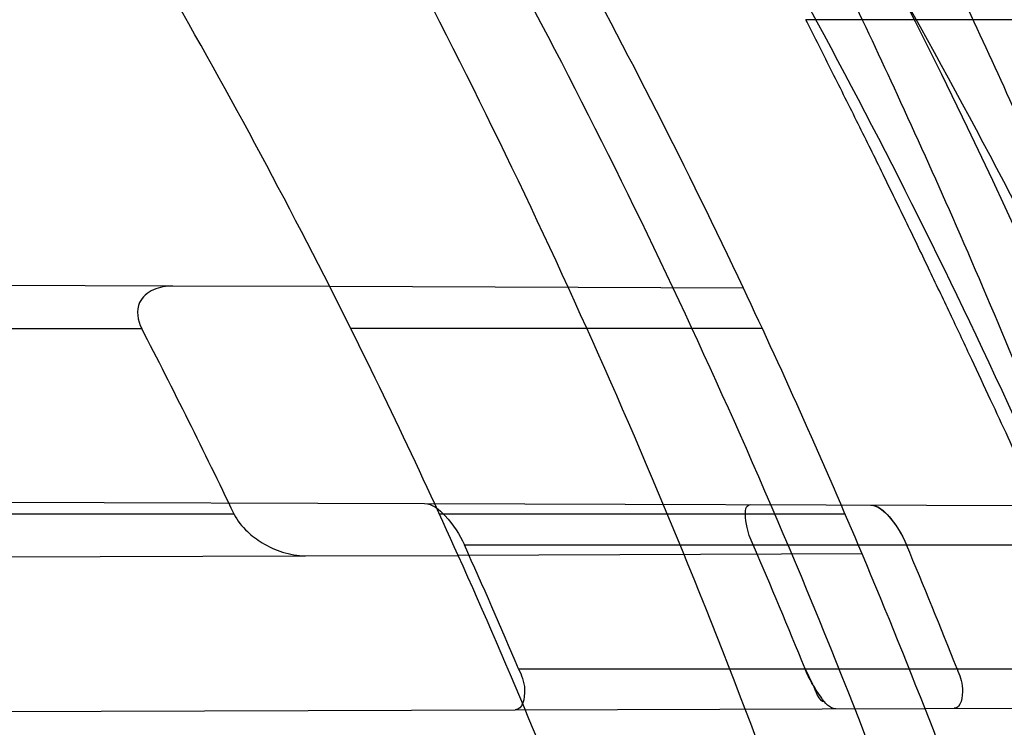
# Model space of a CAD drawing. Header units: millimetres. Extents: x 0 to 297, y 0 to 210.
# Tile 113 of 256: x 141.6696 to 141.7413, y 93.7568 to 93.8083. Entities that reach past the tile are written whole.
import ezdxf

# ---------------------------------------------------------------- set-up
doc = ezdxf.new("R2010")
doc.units = ezdxf.units.MM
doc.header["$LTSCALE"] = 16.335
doc.layers.get('0').update_dxf_attribs({"linetype": 'CONTINUOUS'})
for name, color, linetype in [('01_GLOBAL', 7, 'CONTINUOUS'), ('INTFCLR_1', 7, 'CONTINUOUS'), ('INTFCLR_144815', 7, 'CONTINUOUS')]:
    doc.layers.add(name, color=color, linetype=linetype)

msp = doc.modelspace()

# ---------------------------------------------------------------- linework, layer by layer
at = {"color": 7, "linetype": 'Continuous'}
msp.add_circle((142.5788034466, 92.2083412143), 3.42, dxfattribs=at)
at = {"color": 9, "linetype": 'Continuous'}
msp.add_arc((142.5788034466, 92.2083412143), 3.3761688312, 92.9674534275, 177.0325465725, dxfattribs=at)
at = {"layer": '01_GLOBAL', "color": 7, "linetype": 'Continuous'}
msp.add_circle((142.5788034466, 92.2083412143), 3.465, dxfattribs=at)
at = {"layer": 'INTFCLR_1', "color": 9, "linetype": 'Continuous'}
for p, q in [((141.6807863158, 93.7889213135), (141.6212355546, 93.7891291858)), ((141.722314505, 93.78877635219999), (141.6922007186, 93.78888146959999)), ((141.6071914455, 93.7858428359), (141.6785109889, 93.7858428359)), ((141.7236898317, 93.7858428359), (141.6937277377, 93.7858428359)), ((141.6990972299, 93.7731073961), (141.7813169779, 93.77282039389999)), ((141.6852364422, 93.7723428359), (141.6154911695, 93.7723428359)), ((141.7297225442, 93.7723428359), (141.7001843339, 93.7723428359)), ((141.7020047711, 93.7700928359), (141.7823235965, 93.7700928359)), ((141.6327147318, 93.76909655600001), (141.6904307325, 93.7692980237)), ((141.7309575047, 93.7694394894), (141.701550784, 93.7693368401)), ((141.7059497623, 93.7610928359), (141.7856562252, 93.7610928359)), ((141.7057109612, 93.7581013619), (141.786662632, 93.7583839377))]:
    msp.add_line(p, q, dxfattribs=at)
at = {"layer": 'INTFCLR_1', "color": 6, "linetype": 'Continuous'}
for p, q in [((141.6922007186, 93.78888146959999), (141.6807863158, 93.7889213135)), ((141.6237395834, 93.773370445), (141.6990972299, 93.7731073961)), ((141.6904307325, 93.7692980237), (141.701550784, 93.7693368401)), ((141.6320219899, 93.75784413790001), (141.7057109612, 93.7581013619))]:
    msp.add_line(p, q, dxfattribs=at)
at = {"layer": 'INTFCLR_1', "color": 7, "linetype": 'Continuous'}
msp.add_line((141.7268046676, 93.7610928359), (141.7273450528, 93.75996810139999), dxfattribs=at)
msp.add_lwpolyline([(141.7315930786, 93.77299396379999), (141.7316542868, 93.7729910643), (141.7317176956, 93.77298274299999), (141.7317833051, 93.7729689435), (141.7318511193, 93.7729496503), (141.7319211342, 93.77292481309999), (141.7319933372, 93.7728942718), (141.7320677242, 93.7728578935), (141.7321442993, 93.7728156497), (141.7322230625, 93.77276748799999)], dxfattribs=at)
at = {"layer": 'INTFCLR_1', "color": 6, "linetype": 'Continuous'}
for centre, radius, start, end in [((141.273551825, 93.5765928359), 0.5431065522, 270, 90.00000002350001), ((141.273551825, 93.5765928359), 0.5161422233, 270, 90.00000002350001), ((141.273551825, 93.5765928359), 0.4693968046, 24.2438267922, 26.8886711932), ((141.273551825, 93.5765928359), 0.4963968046, 22.8607581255, 25.3056735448), ((141.2462539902, 93.56207461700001), 0.4867425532, 25.5939563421, 27.3694287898), ((141.2728088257, 93.5765977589), 0.4707966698, 23.0714336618, 24.2673544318), ((141.27414914, 93.5765974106), 0.488810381, 22.1750527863, 23.318975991), ((141.2728076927, 93.5765971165), 0.500318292, 21.6389598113, 22.7521298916)]:
    msp.add_arc(centre, radius, start, end, dxfattribs=at)
at = {"layer": 'INTFCLR_1', "color": 9, "linetype": 'Continuous'}
for centre, radius, start, end in [((141.273551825, 93.5765928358), 0.4693968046, 26.8886711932, 30.4187297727), ((141.273551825, 93.5765928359), 0.4963968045, 25.3056735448, 28.6197133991), ((141.273551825, 93.5765928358), 0.4693968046, 20.8695998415, 24.2438267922), ((141.273551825, 93.5765928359), 0.4963968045, 19.6736901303, 22.8607581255)]:
    msp.add_arc(centre, radius, start, end, dxfattribs=at)
for points, knots in [([(141.7564146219, 93.4086508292), (141.7574831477, 93.41155839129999), (141.7595771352, 93.4174295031), (141.7635668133, 93.42933601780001), (141.7700402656, 93.45070775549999), (141.7760428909, 93.4757920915), (141.7800065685, 93.49821100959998), (141.7816728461, 93.5096585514), (141.7825328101, 93.5162796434), (141.7845176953, 93.5329021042), (141.7865801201, 93.56130459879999), (141.786249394, 93.5948145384), (141.7846909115, 93.6165304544), (141.783710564, 93.6265576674), (141.7829887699, 93.6332267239), (141.7807586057, 93.6512265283), (141.7756949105, 93.6800492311), (141.7683980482, 93.70818923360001), (141.7631787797, 93.72489102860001), (141.7612158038, 93.7308650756), (141.7582294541, 93.7396651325), (141.7514922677, 93.75806300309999), (141.7398577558, 93.7850653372), (141.7266081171, 93.8105758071), (141.7173713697, 93.8262776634), (141.7130543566, 93.8332672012), (141.7101864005, 93.83782329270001), (141.7024300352, 93.84980584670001), (141.6894327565, 93.86819606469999), (141.6713790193, 93.8905837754), (141.6560874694, 93.9073650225), (141.64540551, 93.9180914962), (141.6394993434, 93.9237707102), (141.6313044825, 93.931429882), (141.6198341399, 93.9414587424), (141.6074179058, 93.951189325), (141.5999877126, 93.9564732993), (141.5969902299, 93.95850233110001), (141.595231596, 93.95966887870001), (141.5931919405, 93.96097975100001), (141.5909359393, 93.9623581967), (141.5889565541, 93.9634935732), (141.587260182, 93.9643827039), (141.5858677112, 93.96502951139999), (141.5847587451, 93.9654250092), (141.5839916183, 93.9656040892), (141.5833474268, 93.9655067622), (141.5832219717, 93.96490050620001), (141.5835311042, 93.9642303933), (141.5840679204, 93.963301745), (141.5849352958, 93.96213278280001), (141.5860911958, 93.9607075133), (141.587545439, 93.9590358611), (141.5892822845, 93.9571169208), (141.5909074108, 93.95536848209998), (141.5923395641, 93.9538455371), (141.5948337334, 93.9512100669), (141.5989725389, 93.94688354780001), (141.6073909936, 93.9380497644), (141.6165855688, 93.9281391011), (141.6249614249, 93.9186667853), (141.6301387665, 93.9126434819), (141.6384641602, 93.90275559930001), (141.6512098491, 93.88673181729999), (141.6679191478, 93.8634190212), (141.680013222, 93.8443873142), (141.6879313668, 93.83084055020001), (141.6933038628, 93.8213126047), (141.702572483, 93.8039212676), (141.7149508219, 93.7776586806), (141.7234902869, 93.75576266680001), (141.7274621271, 93.7444100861)], [0, 0, 0, 0, 0.0103790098, 0.0208837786, 0.0420711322, 0.08518383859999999, 0.1071959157, 0.1183352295, 0.1239409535, 0.1295662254, 0.1744257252, 0.2192335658, 0.2417179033, 0.2473538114, 0.2529901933, 0.2641930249, 0.3081221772, 0.3509242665, 0.3614865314, 0.3667493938, 0.3719931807, 0.3926229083, 0.4323809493, 0.4704125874, 0.488853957, 0.4934075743, 0.4979380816, 0.506891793, 0.541232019, 0.5733300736, 0.6031972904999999, 0.6172524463, 0.624045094, 0.6306497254, 0.6548348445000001, 0.6750681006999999, 0.6834748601, 0.6853777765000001, 0.68719583, 0.6905456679, 0.6935010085, 0.6960526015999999, 0.698191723, 0.6999112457, 0.7012080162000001, 0.7020916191, 0.7026257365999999, 0.703100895, 0.7038825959, 0.7050751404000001, 0.7066972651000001, 0.7087491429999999, 0.7112254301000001, 0.7141189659, 0.7174213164, 0.7192231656, 0.7211235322, 0.729579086, 0.7392841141, 0.7620097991, 0.7748694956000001, 0.7816475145, 0.7886215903, 0.818178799, 0.8502213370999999, 0.88468242, 0.8936821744, 0.9027945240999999, 0.9213302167, 0.9597016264, 1, 1, 1, 1]), ([(141.7358975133, 93.7436438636), (141.7318460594, 93.75494918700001), (141.7231341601, 93.77675420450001), (141.7105173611, 93.8028824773), (141.701072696, 93.8201805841), (141.6955966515, 93.82965989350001), (141.6875212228, 93.8431449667), (141.6751867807, 93.86208759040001), (141.6581544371, 93.8852759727), (141.6451671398, 93.9012055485), (141.6366834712, 93.91103453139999), (141.6314052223, 93.91702430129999), (141.6228646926, 93.9264441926), (141.613493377, 93.93629262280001), (141.6049081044, 93.9450718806), (141.6006923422, 93.9493632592), (141.5981418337, 93.9519877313), (141.5966958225, 93.9534819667), (141.5943954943, 93.9559082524), (141.5923320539, 93.9580569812), (141.5877441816, 93.9635930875), (141.589474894, 93.9635928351)], [0, 0, 0, 0, 0.1351411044, 0.2639657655, 0.326251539, 0.3568857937, 0.3871506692, 0.5031238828, 0.6110823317, 0.7107727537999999, 0.7343091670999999, 0.7571888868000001, 0.8006105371, 0.8773801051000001, 0.9101731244, 0.9387430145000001, 0.9451630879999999, 0.9512497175, 0.9624026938, 0.9805243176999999, 1, 1, 1, 1]), ([(141.589474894, 93.9635928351), (141.5901302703, 93.9635927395), (141.5934664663, 93.96227294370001), (141.5972968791, 93.9600325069), (141.6010154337, 93.95769364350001), (141.6028021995, 93.9565296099), (141.6058484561, 93.95450638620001), (141.6133970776, 93.94924141), (141.6260174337, 93.93955065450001), (141.6376862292, 93.9295595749), (141.6460232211, 93.9219302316), (141.6520280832, 93.91627713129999), (141.6628847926, 93.9056050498), (141.6784293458, 93.8889099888), (141.6967876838, 93.8666341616), (141.7100118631, 93.8483278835), (141.7179037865, 93.83639944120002), (141.7208202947, 93.8318664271), (141.7252087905, 93.8249149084), (141.734595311, 93.80930459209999), (141.748064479, 93.7839377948), (141.7598995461, 93.7570716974), (141.766753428, 93.7387640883), (141.7697904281, 93.7300101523), (141.7717861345, 93.7240691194), (141.7770905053, 93.7074658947), (141.7845086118, 93.67948795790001), (141.7896594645, 93.6508151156), (141.7919274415, 93.6329110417), (141.7926613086, 93.62627893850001), (141.793657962, 93.61630821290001), (141.795242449, 93.59471460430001), (141.7955788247, 93.5613875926), (141.7934815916, 93.5331432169), (141.7914638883, 93.5166159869), (141.7905895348, 93.51003151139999), (141.788895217, 93.4986462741), (141.7848639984, 93.4763451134), (141.7787596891, 93.4513974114), (141.7721799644, 93.4301501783), (141.768123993, 93.4183101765), (141.7659952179, 93.41247182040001), (141.7649089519, 93.40958046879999)], [0, 0, 0, 0, 0.0031306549, 0.0166311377, 0.0214593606, 0.0240790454, 0.0268205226, 0.0389267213, 0.0680356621, 0.1027866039, 0.1122691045, 0.1220183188, 0.1421809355, 0.1849822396, 0.2309158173, 0.2799873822, 0.2927706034, 0.2992370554, 0.3057353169, 0.3320403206, 0.3862319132, 0.4428084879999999, 0.4721383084, 0.4795908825, 0.487069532, 0.5020757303, 0.5628487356, 0.6251729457, 0.6410612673, 0.6490543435, 0.6570463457, 0.6889269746, 0.7524526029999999, 0.8160592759, 0.8240370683, 0.8319876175, 0.8477879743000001, 0.8790177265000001, 0.9402188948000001, 0.970317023, 0.9852457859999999, 1, 1, 1, 1])]:
    msp.add_open_spline(points, degree=3, knots=knots, dxfattribs=at)
at = {"layer": 'INTFCLR_1', "color": 6, "linetype": 'Continuous'}
for points, knots in [([(141.6277114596, 93.9635928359), (141.62722335, 93.9635928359), (141.6272941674, 93.9616186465), (141.6286240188, 93.9602168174), (141.6303773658, 93.9574436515), (141.6330579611, 93.9541787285), (141.636536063, 93.9498851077), (141.6409148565, 93.9446589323), (141.6460561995, 93.938503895), (141.6515635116, 93.9318371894), (141.6570035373, 93.92513003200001), (141.6620669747, 93.9187433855), (141.6667156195, 93.9127488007), (141.6709428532, 93.907173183), (141.6747632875, 93.9020253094), (141.678203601, 93.89729346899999), (141.6812975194, 93.892957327), (141.684076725, 93.8889918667), (141.6865629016, 93.8853864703), (141.6887839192, 93.8821174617), (141.6907670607, 93.879157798), (141.6925435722, 93.87647309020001), (141.6941233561, 93.874058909), (141.6955259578, 93.8718932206), (141.6967707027, 93.86995357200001), (141.6978866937, 93.8681999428), (141.6988796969, 93.86662771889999), (141.6997620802, 93.86522135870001), (141.7005836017, 93.8639042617), (141.7014128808, 93.86256652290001), (141.7023097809, 93.86111046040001), (141.7032931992, 93.8595026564), (141.7043734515, 93.85772284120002), (141.7055619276, 93.8557478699), (141.706875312, 93.8535443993), (141.7083246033, 93.8510862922), (141.7099237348, 93.84834019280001), (141.7116817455, 93.8452798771), (141.7136163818, 93.8418602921), (141.7157436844, 93.8380349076), (141.7180830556, 93.833744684), (141.7206593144, 93.82891480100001), (141.7234900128, 93.82347305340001), (141.726590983, 93.8173359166), (141.7299816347, 93.810401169), (141.7336899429, 93.8025259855), (141.7377398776, 93.7935382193), (141.7421529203, 93.78321811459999), (141.7469453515, 93.7713014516), (141.7521299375, 93.7574106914), (141.7576364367, 93.74122679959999), (141.7631009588, 93.7231958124), (141.7681397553, 93.7040775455), (141.7724835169, 93.68473862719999), (141.7760959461, 93.6653468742), (141.7789762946, 93.645979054), (141.7811396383, 93.6266321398), (141.78259316, 93.6073517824), (141.7833500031, 93.5881192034), (141.7834187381, 93.5689647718), (141.782807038, 93.54987085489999), (141.7815194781, 93.5308399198), (141.7795595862, 93.51188722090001), (141.7769236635, 93.4929746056), (141.7736112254, 93.47412732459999), (141.7696058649, 93.4553044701), (141.7649044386, 93.43652991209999), (141.7595680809, 93.41806413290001), (141.7539109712, 93.4008043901), (141.7483372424, 93.3854818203), (141.7431614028, 93.3723954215), (141.7384031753, 93.3611505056), (141.7340415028, 93.3514143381), (141.7300563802, 93.34293319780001), (141.7264192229, 93.3354991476), (141.7231040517, 93.3289574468), (141.7200858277, 93.32318225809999), (141.7173473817, 93.3180790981), (141.7148681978, 93.3135654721), (141.7126227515, 93.30956018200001), (141.7105887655, 93.305996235), (141.7087453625, 93.3028169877), (141.7070795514, 93.29998482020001), (141.705579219, 93.29746570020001), (141.7042282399, 93.2952218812), (141.7030062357, 93.2932118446), (141.701896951, 93.29140311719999), (141.7008702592, 93.2897422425), (141.6998448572, 93.28809591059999), (141.698741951, 93.2863382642), (141.697495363, 93.2843681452), (141.6960930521, 93.28217288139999), (141.6945138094, 93.27972619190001), (141.6927331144, 93.2769994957), (141.6907308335, 93.2739717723), (141.6884841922, 93.27062245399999), (141.6859642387, 93.26692415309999), (141.6831423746, 93.2628508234), (141.6799866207, 93.2583791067), (141.6764721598, 93.2534967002), (141.6725652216, 93.248182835), (141.668231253, 93.2424190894), (141.6634587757, 93.2362207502), (141.6582464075, 93.2296072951), (141.6526341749, 93.2226555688), (141.646910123, 93.21570810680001), (141.6415439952, 93.20927720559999), (141.6369559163, 93.20380754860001), (141.633315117, 93.19932400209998), (141.6305101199, 93.19592415), (141.6286771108, 93.1930397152), (141.6273060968, 93.1916061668), (141.6272194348, 93.1895928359), (141.6277114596, 93.1895928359)], [0, 0, 0, 0, 0.0017146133, 0.0041239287, 0.0077631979, 0.0127375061, 0.019147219, 0.0271011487, 0.0367138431, 0.0473099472, 0.0574795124, 0.0670486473, 0.07593967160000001, 0.0841262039, 0.0916267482, 0.0984583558, 0.1046766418, 0.1103381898, 0.1154683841, 0.1200606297, 0.1242209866, 0.1279830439, 0.1313690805, 0.1343557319, 0.1370466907, 0.1394649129, 0.141657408, 0.1435788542, 0.1452969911, 0.147110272, 0.1491076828, 0.1513042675, 0.1537308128, 0.1564212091, 0.1594011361, 0.1627417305, 0.1664450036, 0.1705638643, 0.1751393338, 0.1802462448, 0.1859394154, 0.1923045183, 0.1994748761, 0.2074861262, 0.2164579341, 0.2265900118, 0.2380620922, 0.2510852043, 0.2660147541, 0.2831767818, 0.3031618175, 0.3260557, 0.3493456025, 0.3725974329, 0.3956655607, 0.4186206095, 0.4413650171, 0.4640353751, 0.4865253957, 0.5089623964, 0.531306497, 0.5536180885, 0.5759523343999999, 0.598223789, 0.6206818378, 0.6431588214, 0.6658101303, 0.6886542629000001, 0.710664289, 0.7296002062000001, 0.7459208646, 0.7600932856, 0.7724882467, 0.7833944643, 0.793008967, 0.8015592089, 0.8091555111, 0.8158987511, 0.8219029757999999, 0.8272448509, 0.832028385, 0.8363175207, 0.8401542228, 0.8435703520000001, 0.8466171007, 0.8493545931, 0.8518335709, 0.8540704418, 0.8562135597, 0.8586467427, 0.8613594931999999, 0.864403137, 0.8677972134, 0.87158895, 0.8758429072, 0.8805481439, 0.8857559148, 0.8915631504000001, 0.8979547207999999, 0.9049814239, 0.9126947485, 0.9211229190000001, 0.9303127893, 0.9401736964, 0.9507020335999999, 0.9616958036, 0.9717974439, 0.9801138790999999, 0.9868020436, 0.9920080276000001, 0.9957951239, 0.9982716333, 1, 1, 1, 1]), ([(141.6277114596, 93.1895928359), (141.628171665, 93.1895928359), (141.6293857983, 93.19006169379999), (141.6315047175, 93.19118839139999), (141.6344755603, 93.1931057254), (141.6382959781, 93.1958294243), (141.6430293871, 93.1994736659), (141.6486619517, 93.204090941), (141.6548706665, 93.2094848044), (141.6611699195, 93.2152477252), (141.6671157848, 93.2209450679), (141.6725640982, 93.22637349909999), (141.6775235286, 93.2314965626), (141.6820174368, 93.23628843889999), (141.6860792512, 93.24074344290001), (141.6897364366, 93.2448601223), (141.6930192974, 93.248641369), (141.695970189, 93.25211257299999), (141.6986132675, 93.2552811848), (141.7009775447, 93.25816358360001), (141.7030883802, 93.2607771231), (141.7049778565, 93.2631493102), (141.7066938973, 93.26533073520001), (141.7083843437, 93.267503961), (141.7101852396, 93.2698473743), (141.7120971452, 93.2723692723), (141.7139888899, 93.2749001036), (141.7158471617, 93.2774191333), (141.7177807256, 93.2800762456), (141.719921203, 93.2830619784), (141.7223135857, 93.2864552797), (141.7249869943, 93.2903210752), (141.7279695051, 93.29472983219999), (141.7312859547, 93.2997545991), (141.7349620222, 93.3054853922), (141.739037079, 93.3120481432), (141.7435494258, 93.3195877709), (141.7485344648, 93.32828125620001), (141.7540294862, 93.3383627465), (141.760066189, 93.3501066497), (141.766684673, 93.36392390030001), (141.7737557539, 93.3800111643), (141.780825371, 93.39786298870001), (141.7874356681, 93.4166847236), (141.7933066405, 93.4357633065), (141.7983875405, 93.454912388), (141.8026952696, 93.4741114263), (141.8062277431, 93.4932588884), (141.8090134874, 93.5124067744), (141.811058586, 93.53147350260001), (141.8123825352, 93.5504894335), (141.8129971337, 93.5694357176), (141.8129122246, 93.5883156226), (141.8121342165, 93.6071403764), (141.8106673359, 93.62589803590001), (141.8085112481, 93.6445966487), (141.8056642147, 93.6632334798), (141.8021262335, 93.68178000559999), (141.7978831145, 93.7002777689), (141.7929277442, 93.71870359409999), (141.7872355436, 93.7370788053), (141.7808222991, 93.75530999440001), (141.7739442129, 93.77270942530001), (141.7670434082, 93.78846903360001), (141.7605810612, 93.8020326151), (141.7546880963, 93.8135696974), (141.7493295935, 93.823472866), (141.7444701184, 93.8320171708), (141.7400702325, 93.83943301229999), (141.7360941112, 93.8458959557), (141.7325006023, 93.8515538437), (141.7292596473, 93.8565142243), (141.726339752, 93.8608753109), (141.7237187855, 93.86470654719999), (141.7213647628, 93.8680818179), (141.7192605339, 93.87104888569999), (141.717372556, 93.87367216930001), (141.7156764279, 93.8759981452), (141.7140548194, 93.87819543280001), (141.7123690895, 93.88045363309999), (141.7105117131, 93.88291035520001), (141.7085985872, 93.8854056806), (141.7066793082, 93.8878747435), (141.7047357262, 93.8903431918), (141.7026024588, 93.8930148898), (141.7002196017, 93.8959525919), (141.69755058, 93.8991866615), (141.6945697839, 93.9027308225), (141.6912418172, 93.90660370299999), (141.6875371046, 93.9108152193), (141.6834171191, 93.91537787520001), (141.6788518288, 93.92028969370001), (141.6738154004, 93.9255385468), (141.6682758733, 93.9311042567), (141.6622344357, 93.93693821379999), (141.6557918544, 93.9428789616), (141.6493931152, 93.94847737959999), (141.6435362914, 93.95331061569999), (141.6386043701, 93.9571286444), (141.6346411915, 93.9599686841), (141.6315795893, 93.9619541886), (141.6294126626, 93.96311226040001), (141.6281767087, 93.9635928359), (141.6277114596, 93.9635928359)], [0, 0, 0, 0, 0.0015510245, 0.0042404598, 0.008161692, 0.0134191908, 0.0200669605, 0.0282845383, 0.0379646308, 0.04778133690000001, 0.0570562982, 0.0657163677, 0.0737008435, 0.0810864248, 0.08785639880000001, 0.09401872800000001, 0.09964461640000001, 0.1047327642, 0.1093734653, 0.1135510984, 0.1172970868, 0.1206958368, 0.1237721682, 0.1266512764, 0.1299751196, 0.1337328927, 0.1373171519, 0.1406241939, 0.1442827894, 0.1483924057, 0.1530055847, 0.1582756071, 0.1642330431, 0.1709447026, 0.1785661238, 0.1871788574, 0.1969791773, 0.2081785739, 0.2209513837, 0.2356728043, 0.2526768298, 0.2725784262, 0.2948857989, 0.3173719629, 0.3397942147, 0.362144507, 0.3841260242, 0.4060931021, 0.4277499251, 0.4493238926, 0.4707068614, 0.4919794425, 0.5131973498, 0.5343237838, 0.5554641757, 0.5765947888, 0.5977467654, 0.6189899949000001, 0.6402145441, 0.6616941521, 0.6832817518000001, 0.7050322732, 0.7268136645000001, 0.7463228, 0.7630041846, 0.7774428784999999, 0.7899800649, 0.8009502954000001, 0.8105690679, 0.8190401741, 0.8265233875, 0.8331581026, 0.8390096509, 0.8442114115, 0.8488026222, 0.8528784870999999, 0.8564706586, 0.8596954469, 0.8625805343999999, 0.8656744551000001, 0.8691928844, 0.8729603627, 0.8762716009, 0.879732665, 0.8835489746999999, 0.8877941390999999, 0.8924809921, 0.8976810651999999, 0.9034017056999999, 0.9096904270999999, 0.916584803, 0.9241199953, 0.932290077, 0.9411002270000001, 0.9505839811, 0.960593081, 0.9706330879, 0.9792338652, 0.9861845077, 0.991642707, 0.9956806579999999, 0.9984319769, 1, 1, 1, 1]), ([(141.6807863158, 93.7889213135), (141.6803029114, 93.788923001), (141.6793531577, 93.7887943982), (141.678014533, 93.7876984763), (141.6782203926, 93.78640264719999), (141.6785109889, 93.7858428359)], [0, 0, 0, 0, 0.3085803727, 0.5973696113, 1, 1, 1, 1]), ([(141.6990972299, 93.7731073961), (141.699674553, 93.7731053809), (141.7009031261, 93.7720341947), (141.7016539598, 93.7708709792), (141.7020047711, 93.7700928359)], [0, 0, 0, 0, 0.4034729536, 1, 1, 1, 1]), ([(141.7230312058, 93.7700928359), (141.7228212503, 93.7705799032), (141.7224972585, 93.77129429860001), (141.72236082, 93.77302619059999), (141.7228454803, 93.7730244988)], [0, 0, 0, 0, 0.5225253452, 1, 1, 1, 1]), ([(141.6852364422, 93.7723428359), (141.6854668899, 93.7718603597), (141.686103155, 93.771069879), (141.6873354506, 93.77015878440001), (141.688760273, 93.7695049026), (141.689865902, 93.769296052), (141.6904307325, 93.7692980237)], [0, 0, 0, 0, 0.255720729, 0.4720718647, 0.7298607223, 1, 1, 1, 1]), ([(141.7059497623, 93.7610928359), (141.7061563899, 93.76060773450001), (141.7065710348, 93.75976061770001), (141.7062506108, 93.7581032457), (141.7057109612, 93.7581013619)], [0, 0, 0, 0, 0.494198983, 1, 1, 1, 1]), ([(141.7378665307, 93.7610928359), (141.738052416, 93.76062427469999), (141.7384076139, 93.759820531), (141.7381667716, 93.7582146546), (141.7376524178, 93.7582128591)], [0, 0, 0, 0, 0.4949576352, 1, 1, 1, 1])]:
    msp.add_open_spline(points, degree=3, knots=knots, dxfattribs=at)
at = {"layer": 'INTFCLR_1', "color": 7, "linetype": 'Continuous'}
for points, knots in [([(141.7315930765, 93.77299396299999), (141.7321200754, 93.7729923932), (141.7332289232, 93.7719286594), (141.7338846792, 93.7708348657), (141.7341945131, 93.7700928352)], [0, 0, 0, 0, 0.3959082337, 1, 1, 1, 1]), ([(141.7322230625, 93.77276748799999), (141.7326387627, 93.7725052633), (141.7334005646, 93.7716460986), (141.7339502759, 93.77066944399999), (141.7341945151, 93.7700928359)], [0, 0, 0, 0, 0.4397393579, 1, 1, 1, 1]), ([(141.7290463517, 93.7581828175), (141.7285929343, 93.7581809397), (141.7276693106, 93.7593590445), (141.7271040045, 93.7603569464), (141.7268046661, 93.7610928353)], [0, 0, 0, 0, 0.363358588, 1, 1, 1, 1])]:
    msp.add_open_spline(points, degree=3, knots=knots, dxfattribs=at)
msp.add_open_spline([(141.7273450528, 93.75996810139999), (141.7276018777, 93.7595169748), (141.7277206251, 93.75869160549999), (141.7282397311, 93.7586934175)], degree=3, dxfattribs=at)
at = {"layer": 'INTFCLR_144815', "color": 9, "linetype": 'Continuous'}
msp.add_line((141.7569966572, 93.8082962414), (141.726852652, 93.8082962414), dxfattribs=at)
at = {"layer": 'INTFCLR_144815', "color": 6, "linetype": 'Continuous'}
for radius in [0.5743020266, 0.5472855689]:
    msp.add_circle((141.273551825, 93.5765928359), radius, dxfattribs=at)
for radius, start, end in [(0.7917112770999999, 313.9937911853, 154.5150993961), (0.7647112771, 312.9543589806, 154.5144414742), (0.73941501, 282.2440355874, 71.2863570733), (0.5949342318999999, 45.0000000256, 314.9999999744), (0.5938695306, 44.999999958, 315.000000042), (0.5930090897, 44.99999997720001, 315.0000000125), (0.5834285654, 308.490992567, 51.50900743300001), (0.6104450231, 316.9838592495, 43.0161407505), (0.5760164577, 313.9992414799, 46.00075850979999)]:
    msp.add_arc((141.273551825, 93.5765928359), radius, start, end, dxfattribs=at)
at = {"layer": 'INTFCLR_144815', "color": 9, "linetype": 'Continuous'}
for centre, radius, start, end in [((141.273551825, 93.5765928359), 0.7345008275, 292.4997540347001, 54.0964566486), ((141.2735550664, 93.5765943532), 0.6625959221, 292.4997540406, 54.09645665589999), ((141.2735749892, 93.5765983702), 0.6513931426, 311.2505121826, 48.7494878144), ((141.2735518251, 93.5765928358), 0.5937131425, 314.0862202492, 45.9137797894), ((141.273551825, 93.5765928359), 0.5795156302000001, 313.8592910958, 46.1407088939), ((141.273551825, 93.5765928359), 0.5757241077, 314.0319604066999, 45.9680396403)]:
    msp.add_arc(centre, radius, start, end, dxfattribs=at)
at = {"layer": 'INTFCLR_144815', "color": 6, "linetype": 'Continuous'}
for points, knots in [([(141.8173538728, 93.5765928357), (141.8173538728, 93.5794212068), (141.8173118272, 93.58507865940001), (141.8171225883, 93.5935644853), (141.8168070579, 93.60205032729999), (141.8163650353, 93.6105362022), (141.8157962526, 93.61902194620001), (141.8151003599, 93.62750751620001), (141.8142769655, 93.63599250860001), (141.8133255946, 93.64447672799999), (141.8122457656, 93.6529594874), (141.8110369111, 93.66144038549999), (141.8096985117, 93.66991834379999), (141.8082299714, 93.6783925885), (141.8066308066, 93.6868615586), (141.8049004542, 93.6953240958), (141.8030385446, 93.70377809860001), (141.80104466, 93.7122218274), (141.7989186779, 93.72065246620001), (141.7966604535, 93.7290675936), (141.7942702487, 93.73746360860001), (141.7917483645, 93.74583724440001), (141.789095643, 93.7541839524), (141.7863130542, 93.762499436), (141.7834022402, 93.7707781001), (141.7803651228, 93.77901440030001), (141.7772043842, 93.7872016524), (141.7739232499, 93.79533281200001), (141.7705257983, 93.8033998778), (141.767016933, 93.8113941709), (141.763402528, 93.81930619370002), (141.7596895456, 93.82712558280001), (141.7558861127, 93.83484115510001), (141.7520015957, 93.8424409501), (141.7480466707, 93.84991227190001), (141.744033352, 93.8572417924), (141.7399749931, 93.86441567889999), (141.7358862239, 93.87141979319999), (141.7317828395, 93.8782399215), (141.7276816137, 93.8848620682), (141.7236000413, 93.8912727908), (141.7195560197, 93.89745955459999), (141.7155674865, 93.9034110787), (141.7116520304, 93.9091176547), (141.7078264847, 93.9145714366), (141.7041065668, 93.91976662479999), (141.7005065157, 93.9246996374), (141.6970389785, 93.92936893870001), (141.6937149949, 93.93377478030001), (141.690544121, 93.9379188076), (141.6875338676, 93.941804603), (141.6846894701, 93.9454377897), (141.6820136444, 93.94882619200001), (141.6795073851, 93.95197874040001), (141.6771704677, 93.9549048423), (141.6750020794, 93.95761363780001), (141.6730008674, 93.9601140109), (141.6711651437, 93.962414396), (141.669493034, 93.9645226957), (141.6679826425, 93.96644604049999), (141.666632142, 93.9681910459), (141.6654391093, 93.9697636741), (141.6644023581, 93.97117020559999), (141.6635160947, 93.972414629), (141.6627882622, 93.97350604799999), (141.6621863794, 93.9744363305), (141.6617182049, 93.9753981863), (141.6610997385, 93.9761994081), (141.6615040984, 93.97708787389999), (141.6617698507, 93.97709267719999)], [0, 0, 0, 0, 0.0193136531, 0.0386315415, 0.05795820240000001, 0.0772974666, 0.0966541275, 0.1160313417, 0.1354339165, 0.1548642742, 0.1743271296, 0.1938240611, 0.2133596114, 0.2329339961, 0.2525510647, 0.2722100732, 0.2919141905, 0.3116608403, 0.3314519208, 0.351283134, 0.3711547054, 0.3910601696, 0.4109974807, 0.4309575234, 0.4509352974, 0.4709189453, 0.4908990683, 0.5108615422, 0.5307908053, 0.5506690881, 0.5704756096, 0.5901867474, 0.6097758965, 0.6292133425, 0.6484663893, 0.6674992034, 0.6862731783, 0.7047472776, 0.7228785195, 0.7406226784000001, 0.7579352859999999, 0.7747726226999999, 0.7910927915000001, 0.8068568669, 0.8220298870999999, 0.8365818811, 0.8504883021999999, 0.8637310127, 0.8762964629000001, 0.8881752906, 0.8993620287, 0.9098612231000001, 0.9196832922, 0.928844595, 0.9373624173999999, 0.9452545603, 0.952538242, 0.9592315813, 0.9653514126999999, 0.970913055, 0.9759307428, 0.980418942, 0.9843915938, 0.9878631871, 0.9908472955, 0.9933569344, 0.9954053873, 0.9981850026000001, 1, 1, 1, 1]), ([(141.6746009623, 93.1760929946), (141.6743294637, 93.1760979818), (141.6739346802, 93.1770195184), (141.6745467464, 93.1778388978), (141.6750158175, 93.17883374), (141.6756162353, 93.1797931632), (141.6763427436, 93.18091902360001), (141.6772268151, 93.1822020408), (141.6782605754, 93.1836515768), (141.6794495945, 93.1852715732), (141.6807951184, 93.18706860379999), (141.6822994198, 93.18904864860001), (141.6839649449, 93.1912193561), (141.6857956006, 93.1935906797), (141.6877946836, 93.1961725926), (141.6899625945, 93.1989721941), (141.6922956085, 93.2019921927), (141.6947877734, 93.2052332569), (141.6974360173, 93.20870055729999), (141.7002434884, 93.21240829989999), (141.7032142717, 93.2163732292), (141.7063442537, 93.22060254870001), (141.7096232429, 93.2250961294), (141.7130388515, 93.22985135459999), (141.7165811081, 93.2348694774), (141.7202374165, 93.2401484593), (141.7239937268, 93.2456843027), (141.7278347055, 93.251470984), (141.731743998, 93.2575005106), (141.735704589, 93.26376313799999), (141.7396991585, 93.2702476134), (141.7437104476, 93.2769414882), (141.7477216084, 93.28383147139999), (141.7517165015, 93.2909037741), (141.7556799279, 93.2981444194), (141.7595977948, 93.3055395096), (141.7634572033, 93.3130754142), (141.767246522, 93.3207389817), (141.7709553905, 93.32851766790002), (141.7745746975, 93.3363996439), (141.7780965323, 93.3443738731), (141.7815140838, 93.35243008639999), (141.7848215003, 93.3605586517), (141.7880144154, 93.3687521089), (141.7910827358, 93.3769863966), (141.7940232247, 93.38525192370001), (141.7968372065, 93.39355072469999), (141.7995279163, 93.40189302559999), (141.8020958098, 93.4102817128), (141.8045374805, 93.4187064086), (141.8068514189, 93.42716225), (141.8090350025, 93.4356385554), (141.811086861, 93.444127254), (141.8130074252, 93.4526268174), (141.8147973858, 93.4611370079), (141.8164574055, 93.4696578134), (141.8179878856, 93.4781882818), (141.8193889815, 93.4867260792), (141.8206608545, 93.49526836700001), (141.8218038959, 93.5038134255), (141.8228186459, 93.5123607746), (141.8237055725, 93.5209097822), (141.8244651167, 93.5294599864), (141.8250976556, 93.5380107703), (141.8256035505, 93.54656205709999), (141.825983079, 93.55511352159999), (141.8262364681, 93.5636652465), (141.8263638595, 93.57221696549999), (141.8263653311, 93.5807687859), (141.8262408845, 93.58932047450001), (141.825990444, 93.5978721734), (141.8256138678, 93.6064236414), (141.8251109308, 93.61497493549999), (141.8244813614, 93.6235256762), (141.8237248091, 93.6320757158), (141.8228408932, 93.64062454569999), (141.821829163, 93.64917180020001), (141.8206891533, 93.6577167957), (141.8194203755, 93.6662587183), (141.8180223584, 93.67479645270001), (141.8164946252, 93.6833288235), (141.8148367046, 93.6918545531), (141.8130483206, 93.7003713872), (141.8111294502, 93.708876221), (141.8090801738, 93.7173660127), (141.8069004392, 93.7258386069), (141.8045900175, 93.7342926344), (141.8021489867, 93.7427256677), (141.7995780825, 93.7511333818), (141.7968786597, 93.7595102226), (141.794052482, 93.76785030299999), (141.7911015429, 93.7761479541), (141.7880284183, 93.78439680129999), (141.7848363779, 93.7925896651), (141.7815294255, 93.8007186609), (141.7781123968, 93.8087751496), (141.7745910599, 93.8167496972), (141.7709722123, 93.8246320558), (141.7672637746, 93.83241116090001), (141.7634748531, 93.84007518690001), (141.7596157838, 93.8476116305), (141.7556981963, 93.85500733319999), (141.7517349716, 93.8622486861), (141.7477402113, 93.8693217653), (141.7437291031, 93.8762126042), (141.7397177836, 93.8829074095), (141.7357230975, 93.8893928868), (141.7317622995, 93.8956565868), (141.7278527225, 93.90168723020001), (141.7240113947, 93.9074750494), (141.7202546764, 93.9130120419), (141.7165979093, 93.9182921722), (141.7130551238, 93.92331147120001), (141.7096387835, 93.92806808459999), (141.7063596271, 93.93256220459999), (141.7032265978, 93.9367959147), (141.7002468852, 93.9407729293), (141.6974259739, 93.9444983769), (141.6947677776, 93.947978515), (141.6922747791, 93.9512204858), (141.689948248, 93.9542320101), (141.6877884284, 93.957021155), (141.6857947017, 93.9595961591), (141.6839658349, 93.96196516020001), (141.6823001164, 93.9641361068), (141.6807955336, 93.9661165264), (141.6794499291, 93.96791362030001), (141.6782609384, 93.9695336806), (141.6772266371, 93.97098359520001), (141.6763438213, 93.9722659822), (141.6756133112, 93.9733940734), (141.6750243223, 93.9743472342), (141.6745991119, 93.9751992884), (141.6741632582, 93.9759468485), (141.6741898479, 93.9770851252), (141.6746009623, 93.97709267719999)], [0, 0, 0, 0, 0.0009311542, 0.0023661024, 0.0034197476, 0.004708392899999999, 0.006238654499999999, 0.0080169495, 0.0100497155, 0.0123440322, 0.0149074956, 0.0177478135, 0.0208710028, 0.0242896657, 0.0280205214, 0.0320682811, 0.0364316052, 0.0411066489, 0.04608797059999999, 0.0513925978, 0.0570544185, 0.0630770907, 0.069434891, 0.0761294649, 0.08315356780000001, 0.09049758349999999, 0.0981493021, 0.1060937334, 0.1143137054, 0.1227901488, 0.1315025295, 0.1404294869, 0.1495493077, 0.1588404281, 0.1682819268, 0.1778537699, 0.1875370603, 0.197314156, 0.207168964, 0.217086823, 0.2270545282, 0.2370604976, 0.2470942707, 0.2571461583, 0.2672135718, 0.2772260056, 0.2872285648, 0.2972614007, 0.3072826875, 0.3173107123, 0.3273382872, 0.3373435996, 0.3473246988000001, 0.3572841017, 0.367223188, 0.3771444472, 0.387051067, 0.3969410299, 0.4068119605, 0.4166652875, 0.4265028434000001, 0.4363264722, 0.4461370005, 0.4559367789, 0.4657270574, 0.4755104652, 0.4852884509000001, 0.4950636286, 0.5048374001, 0.5146124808, 0.5243903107, 0.5341735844, 0.5439637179, 0.5537632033, 0.5635732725, 0.5733961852, 0.5832332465, 0.5930862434, 0.6029564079, 0.6128446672, 0.6227518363, 0.6326790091, 0.6426268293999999, 0.6525927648, 0.6625749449, 0.6725742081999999, 0.6825911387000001, 0.6926266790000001, 0.7026779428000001, 0.7127386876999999, 0.7228052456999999, 0.7328732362, 0.7429368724, 0.7529895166, 0.7630233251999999, 0.7730292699, 0.7829971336, 0.7929151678, 0.8027701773, 0.8125475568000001, 0.8222311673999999, 0.8318035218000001, 0.8412455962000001, 0.8505374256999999, 0.8596580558, 0.8685859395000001, 0.8772993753, 0.8857769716, 0.8939982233, 0.9019439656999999, 0.9095970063, 0.9169424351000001, 0.9239679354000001, 0.9306640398, 0.9370242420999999, 0.9430448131, 0.9487246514, 0.9540648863, 0.9590688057, 0.9637413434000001, 0.9680887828, 0.9721183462, 0.9758379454, 0.9792560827, 0.9823810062, 0.9852211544, 0.9877847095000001, 0.9900792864, 0.992112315, 0.993890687, 0.995421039, 0.9967097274, 0.9977633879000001, 0.9985900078, 1, 1, 1, 1]), ([(141.6367999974, 93.9635928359), (141.6364399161, 93.9635928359), (141.6363255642, 93.96223278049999), (141.6372569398, 93.961163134), (141.63838536, 93.9592337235), (141.640177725, 93.9569395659), (141.6424921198, 93.95397263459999), (141.6453817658, 93.950439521), (141.6488464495, 93.9462393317), (141.6528933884, 93.9413522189), (141.6575677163, 93.93566622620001), (141.6628623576, 93.9291331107), (141.6687637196, 93.92169221), (141.6752395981, 93.91329443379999), (141.6822044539, 93.9039472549), (141.6895907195, 93.89362696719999), (141.6972639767, 93.88240246), (141.7051198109, 93.8703058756), (141.7130153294, 93.8574437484), (141.7208404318, 93.84389146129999), (141.7284773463, 93.82976390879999), (141.7358420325, 93.8151435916), (141.7428534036, 93.8001349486), (141.7494631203, 93.78480120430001), (141.755622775, 93.7692287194), (141.7613102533, 93.75346066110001), (141.7665038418, 93.7375560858), (141.7711928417, 93.7215559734), (141.7753772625, 93.70547850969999), (141.7790480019, 93.6893825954), (141.7822197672, 93.6732368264), (141.7848866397, 93.6571045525), (141.7870606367, 93.6409506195), (141.7887417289, 93.6248260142), (141.7899368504, 93.6087188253), (141.7906506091, 93.59264376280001), (141.7908088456, 93.5819393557), (141.7908088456, 93.5765928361)], [0, 0, 0, 0, 0.0025344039, 0.005901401, 0.0109295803, 0.0177704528, 0.0265540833, 0.0373505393, 0.04991676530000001, 0.0648695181, 0.0820131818, 0.1017234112, 0.1240566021, 0.1488553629, 0.1763609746, 0.2060970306, 0.2381748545, 0.2720515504, 0.3076064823, 0.3443876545, 0.3821831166, 0.4206251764, 0.4595934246, 0.4987613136, 0.5381325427, 0.5774437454, 0.6167240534, 0.6558745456, 0.6947773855, 0.7336358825, 0.7720551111, 0.8105726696, 0.8487051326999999, 0.8867612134, 0.9246626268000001, 0.9623689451, 1, 1, 1, 1]), ([(141.6876600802, 93.9635928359), (141.6873876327, 93.9635928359), (141.6869901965, 93.9626640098), (141.6875708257, 93.9618304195), (141.6880138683, 93.96081402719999), (141.6885845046, 93.9598337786), (141.6892758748, 93.95868324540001), (141.6901180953, 93.95737211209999), (141.6911032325, 93.9558912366), (141.6922361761, 93.95423713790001), (141.693517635, 93.95240368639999), (141.6949495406, 93.9503850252), (141.696533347, 93.9481745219), (141.6982702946, 93.94576541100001), (141.7001613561, 93.9431504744), (141.702206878, 93.9403225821), (141.7044067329, 93.93727439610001), (141.7067598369, 93.9339990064), (141.7092643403, 93.9304896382), (141.7119171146, 93.9267403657), (141.7147138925, 93.9227459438), (141.7176489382, 93.9185023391), (141.7207150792, 93.9140067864), (141.7239035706, 93.9092581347), (141.7272041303, 93.90425699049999), (141.7306050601, 93.8990057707), (141.7340933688, 93.8935087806), (141.737654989, 93.8877721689), (141.7412750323, 93.881803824), (141.7449380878, 93.87561318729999), (141.7486285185, 93.8692110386), (141.7523307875, 93.8626091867), (141.7560297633, 93.8558201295), (141.759710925, 93.848856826), (141.7633605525, 93.841732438), (141.7669658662, 93.83446010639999), (141.7705151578, 93.82705267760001), (141.7739978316, 93.81952255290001), (141.7774044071, 93.81188158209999), (141.7807265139, 93.8041409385), (141.7839568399, 93.7963110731), (141.7870890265, 93.7884017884), (141.7901177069, 93.7804219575), (141.7930382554, 93.77237995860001), (141.7958469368, 93.7642830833), (141.7985405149, 93.75613842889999), (141.8011165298, 93.74795190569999), (141.8035728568, 93.7397293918), (141.8059080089, 93.7314755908), (141.8081207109, 93.7231952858), (141.8102101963, 93.71489212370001), (141.8121758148, 93.70656992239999), (141.814017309, 93.698231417), (141.8157344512, 93.6898796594), (141.8173273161, 93.68151664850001), (141.8187959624, 93.67314474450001), (141.8201406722, 93.66476527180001), (141.8213616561, 93.6563800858), (141.8224592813, 93.6479900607), (141.823433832, 93.6395966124), (141.8242856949, 93.6312001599), (141.8250151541, 93.62280178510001), (141.8256225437, 93.6144016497), (141.8261081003, 93.60600059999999), (141.8264720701, 93.59759857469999), (141.826714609, 93.58919624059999), (141.8268358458, 93.5807934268), (141.8268358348, 93.5723907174), (141.8267145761, 93.56398791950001), (141.8264720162, 93.55558560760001), (141.8261080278, 93.5471836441), (141.8256224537, 93.5387826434), (141.8250150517, 93.5303826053), (141.8242855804, 93.5219843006), (141.823433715, 93.5135879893), (141.8224591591, 93.5051946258), (141.8213615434, 93.496804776), (141.8201405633, 93.4884196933), (141.818795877, 93.48004042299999), (141.8173272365, 93.4716685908), (141.8157344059, 93.4633057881), (141.8140172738, 93.4549540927), (141.8121758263, 93.4466158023), (141.8102102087, 93.43829360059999), (141.8081207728, 93.4299906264), (141.805908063, 93.4217102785), (141.8035729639, 93.4134566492), (141.801116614, 93.4052340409), (141.7985406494, 93.3970476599), (141.7958470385, 93.38890288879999), (141.7930384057, 93.3808061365), (141.7901178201, 93.3727640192), (141.7870891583, 93.3647842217), (141.7839569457, 93.3568748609), (141.7807266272, 93.34904500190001), (141.7774045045, 93.3413043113), (141.7739979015, 93.33366327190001), (141.7705152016, 93.3261330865), (141.7669658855, 93.3187256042), (141.7633605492, 93.3114532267), (141.759710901, 93.30432879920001), (141.7560297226, 93.2973654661), (141.7523307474, 93.29057641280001), (141.748628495, 93.2839745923), (141.7449380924, 93.2775724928), (141.7412750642, 93.27138190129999), (141.737655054, 93.2654136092), (141.7340934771, 93.2596770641), (141.7306052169, 93.25418014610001), (141.7272043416, 93.24892900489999), (141.7239038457, 93.2439279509), (141.7207154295, 93.2391794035), (141.7176493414, 93.23468391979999), (141.7147143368, 93.23044036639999), (141.7119175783, 93.226445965), (141.7092648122, 93.2226966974), (141.7067603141, 93.2191873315), (141.7044071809, 93.2159118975), (141.702207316, 93.21286369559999), (141.700161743, 93.2100357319), (141.6982706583, 93.2074207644), (141.6965336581, 93.2050115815), (141.6949498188, 93.2028010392), (141.6935178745, 93.2007823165), (141.6922363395, 93.1989487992), (141.691103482, 93.19729470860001), (141.6901178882, 93.1958135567), (141.6892769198, 93.1945030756), (141.6885816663, 93.193350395), (141.6880221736, 93.19237622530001), (141.6876198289, 93.19150727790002), (141.6872095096, 93.190741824), (141.687244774, 93.1895928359), (141.6876600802, 93.1895928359)], [0, 0, 0, 0, 0.0009748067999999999, 0.0024843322, 0.0035889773, 0.0049377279, 0.0065370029, 0.0083930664, 0.0105121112, 0.0129009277, 0.0155662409, 0.0185155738, 0.0217561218, 0.0252958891, 0.029142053, 0.0333024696, 0.0377835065, 0.0425919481, 0.0477324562, 0.0532095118, 0.059024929, 0.0651792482, 0.071670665, 0.0784946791, 0.0856442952, 0.09310988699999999, 0.1008792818, 0.1089378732, 0.1172690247, 0.1258543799, 0.1346742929, 0.1437082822, 0.1529356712, 0.1623360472, 0.1718891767, 0.1815756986, 0.1913773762, 0.2012771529, 0.211259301, 0.2213094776, 0.2314148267, 0.2415638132, 0.2517458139, 0.2619526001, 0.2721754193, 0.2824085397, 0.2926450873, 0.3028812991, 0.3131119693, 0.3233349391, 0.3335463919, 0.3437455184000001, 0.3539296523, 0.3640990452, 0.3742517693, 0.3843890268, 0.3945097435, 0.4046157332, 0.4147062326, 0.4247836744, 0.4348478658, 0.4449015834, 0.4549448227, 0.4649806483, 0.4750093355, 0.4850340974, 0.4950553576, 0.5050763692, 0.5150976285, 0.5251223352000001, 0.5351510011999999, 0.5451866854, 0.5552299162, 0.5652834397, 0.5753475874, 0.5854247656, 0.5955152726, 0.6056208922, 0.6157416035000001, 0.6258785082, 0.6360313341, 0.6462002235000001, 0.6563845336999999, 0.6665832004, 0.6767949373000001, 0.6870173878, 0.6972484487, 0.7074841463, 0.7177211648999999, 0.7279537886, 0.7381770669, 0.7483834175, 0.7585658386, 0.7687147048, 0.7788200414, 0.7888703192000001, 0.7988525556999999, 0.8087524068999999, 0.8185541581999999, 0.8282407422, 0.8377939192, 0.8471943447, 0.8564217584, 0.8654556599, 0.8742755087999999, 0.8828608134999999, 0.8911918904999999, 0.8992503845, 0.907019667, 0.9144851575, 0.9216346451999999, 0.9284584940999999, 0.9349497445, 0.9411040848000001, 0.9469194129, 0.9523964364, 0.9575370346, 0.9623454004, 0.9668266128, 0.9709869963, 0.9748333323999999, 0.9783730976, 0.9816137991, 0.9845631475, 0.9872286, 0.9896174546, 0.9917366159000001, 0.9935927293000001, 0.995192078, 0.9965408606, 0.9976455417, 0.9985140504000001, 1, 1, 1, 1]), ([(141.8279920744, 93.5765928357), (141.8279920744, 93.57961106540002), (141.8279453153, 93.5856482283), (141.827734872, 93.5947032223), (141.8273840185, 93.6037574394), (141.8268925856, 93.61281042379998), (141.8262603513, 93.6218615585), (141.8254870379, 93.63091022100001), (141.8245723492, 93.63995544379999), (141.8235159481, 93.6489963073), (141.8223175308, 93.65803137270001), (141.8209767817, 93.6670592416), (141.8194934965, 93.6760778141), (141.8178674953, 93.6850850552), (141.8160988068, 93.6940780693), (141.8141875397, 93.7030540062), (141.8121341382, 93.7120089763), (141.8099392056, 93.72093909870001), (141.8076038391, 93.7298392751), (141.8051294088, 93.73870433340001), (141.8025179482, 93.7475277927), (141.7997719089, 93.7563029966), (141.7968945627, 93.76502200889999), (141.7938898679, 93.7736763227), (141.7907627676, 93.7822562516), (141.7875191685, 93.79075127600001), (141.7841661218, 93.79914982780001), (141.7807119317, 93.8074392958), (141.7771662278, 93.81560611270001), (141.773540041, 93.8236358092), (141.7698458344, 93.83151314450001), (141.7660975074, 93.83922225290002), (141.7623103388, 93.8467468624), (141.7585008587, 93.85407058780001), (141.7546866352, 93.86117730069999), (141.750885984, 93.8680515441), (141.7471176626, 93.8746788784), (141.743400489, 93.88104627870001), (141.7397529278, 93.8871425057), (141.7361926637, 93.8929584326), (141.7327361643, 93.8984873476), (141.7293986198, 93.9037246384), (141.7261938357, 93.90866760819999), (141.7231341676, 93.9133152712), (141.7202295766, 93.9176694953), (141.7174873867, 93.9217350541), (141.714912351, 93.92551930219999), (141.712507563, 93.92903072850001), (141.7102748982, 93.9322783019), (141.7082153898, 93.9352709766), (141.7063294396, 93.93801741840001), (141.7046169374, 93.9405260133), (141.7030776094, 93.9428040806), (141.7017103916, 93.944859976), (141.7005155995, 93.9466963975), (141.6994879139, 93.9483318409), (141.6986378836, 93.9497350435), (141.6979277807, 93.95102086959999), (141.6972633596, 93.9522383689), (141.6964914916, 93.9544142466), (141.697273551, 93.9544278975)], [0, 0, 0, 0, 0.0222571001, 0.0445186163, 0.0667890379, 0.0890723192, 0.1113729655, 0.1336940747, 0.1560397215, 0.1784119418, 0.2008143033, 0.2232471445, 0.2457129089, 0.2682100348, 0.2907394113, 0.3132970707, 0.3358817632, 0.358486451, 0.3811070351, 0.4037327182, 0.4263554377, 0.4489604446, 0.4715347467, 0.4940593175, 0.5165136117, 0.5388737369, 0.5611120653, 0.5831973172, 0.6050944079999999, 0.6267646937, 0.6481657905, 0.669252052, 0.6899749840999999, 0.7102837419, 0.7301263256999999, 0.7494508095, 0.7682064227, 0.7863443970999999, 0.8038198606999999, 0.8205929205, 0.8366293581, 0.851902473, 0.8663888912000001, 0.8800703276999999, 0.8929351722, 0.9049861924, 0.9162327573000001, 0.9266888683, 0.9363704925, 0.9452946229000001, 0.9534783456, 0.9609388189, 0.9676924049, 0.9737545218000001, 0.9791401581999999, 0.9838651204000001, 0.9879448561, 0.9913952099, 0.9942320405, 1, 1, 1, 1]), ([(141.8545562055, 93.5765928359), (141.8545562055, 93.58232985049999), (141.8543766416, 93.5938099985), (141.8535699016, 93.61102461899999), (141.8522225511, 93.6282339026), (141.8503317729, 93.6454332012), (141.8478929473, 93.66261608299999), (141.8449029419, 93.6797723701), (141.8413565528, 93.69688661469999), (141.83725221, 93.7139390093), (141.8325884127, 93.73090259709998), (141.8273701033, 93.7477437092), (141.8216049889, 93.76441833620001), (141.8153120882, 93.780873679), (141.8085173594, 93.79704301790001), (141.8012644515, 93.8128510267), (141.7936084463, 93.8282058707), (141.7856284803, 93.84300684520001), (141.777421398, 93.8571437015), (141.7691021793, 93.87050351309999), (141.7608023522, 93.8829802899), (141.7526596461, 93.8944793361), (141.7448116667, 93.9049307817), (141.7373791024, 93.9142903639), (141.7304690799, 93.9225506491), (141.7241547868, 93.92972697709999), (141.7184880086, 93.9358608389), (141.7134947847, 93.94100683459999), (141.7091846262, 93.9452247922), (141.7055514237, 93.94857992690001), (141.7025916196, 93.9511195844), (141.7002729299, 93.95292299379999), (141.69861852, 93.95398191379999), (141.6976418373, 93.954434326), (141.697273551, 93.9544278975)], [0, 0, 0, 0, 0.0408478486, 0.0817335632, 0.1226845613, 0.1637334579, 0.2049110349, 0.2462332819, 0.2877076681, 0.3293330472, 0.3710932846, 0.4129493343, 0.4548452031, 0.496691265, 0.5383653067, 0.5797017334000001, 0.6205048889, 0.6605076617, 0.6994062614, 0.7368735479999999, 0.7725477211, 0.8060862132, 0.8371823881, 0.8655946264, 0.8911736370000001, 0.9138533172, 0.9336464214, 0.9506270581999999, 0.9648988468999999, 0.9765861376, 0.9858149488, 0.9927059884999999, 0.9973773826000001, 1, 1, 1, 1]), ([(141.7487416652, 93.7633579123), (141.7484755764, 93.7635978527), (141.7481576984, 93.7642187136), (141.7476257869, 93.76515886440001), (141.7470726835, 93.76626094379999), (141.7464095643, 93.7676098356), (141.7456463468, 93.7692088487), (141.7447792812, 93.7710509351), (141.7438087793, 93.77313238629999), (141.7427367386, 93.77544061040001), (141.741561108, 93.777973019), (141.740286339, 93.78071060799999), (141.7389103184, 93.7836499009), (141.7374376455, 93.78677181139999), (141.7358704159, 93.79006314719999), (141.7342125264, 93.7935072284), (141.732473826, 93.7970758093), (141.7306591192, 93.8007524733), (141.7287817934, 93.8045041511), (141.7275011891, 93.80702745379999), (141.726852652, 93.8082962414)], [0, 0, 0, 0, 0.0214966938, 0.0405828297, 0.0652793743, 0.09529253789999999, 0.1308285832, 0.1715592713, 0.2174515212, 0.2686150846, 0.3242550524, 0.3849632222, 0.4497974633, 0.5189726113, 0.5920631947, 0.6685125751, 0.7483022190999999, 0.8302286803, 0.9145080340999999, 1, 1, 1, 1])]:
    msp.add_open_spline(points, degree=3, knots=knots, dxfattribs=at)
at = {"layer": 'INTFCLR_144815', "color": 9, "linetype": 'Continuous'}
for points, knots in [([(141.7140713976, 93.97569982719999), (141.7138431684, 93.97550623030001), (141.7139951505, 93.9743565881), (141.7147929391, 93.97273919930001), (141.7163015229, 93.9700376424), (141.7185278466, 93.96660013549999), (141.7214490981, 93.962266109), (141.7243052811, 93.9581469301), (141.7268942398, 93.95443055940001), (141.7298434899, 93.95020189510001), (141.735690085, 93.9417938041), (141.7448453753, 93.9283505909), (141.7532702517, 93.9153275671), (141.7592085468, 93.90575993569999), (141.7634500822, 93.89879797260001), (141.7711113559, 93.8858450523), (141.7820546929, 93.8660766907), (141.7925484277, 93.84508267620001), (141.7997013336, 93.829460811), (141.8037938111, 93.8200803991), (141.8099724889, 93.8054302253), (141.8187673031, 93.7825818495), (141.8291486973, 93.7507135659), (141.8365545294, 93.7228456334), (141.8410124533, 93.70260315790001), (141.8433636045, 93.69067644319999), (141.8466773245, 93.67243252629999), (141.8506578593, 93.64456787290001), (141.8526756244, 93.6195737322), (141.8533025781, 93.6069424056)], [0, 0, 0, 0, 0.0022439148, 0.007012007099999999, 0.0145616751, 0.0248857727, 0.0379376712, 0.0536629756, 0.06249403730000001, 0.0718926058, 0.0923190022, 0.139277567, 0.1938351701, 0.208594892, 0.2237064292, 0.2549578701, 0.3214231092, 0.3930729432, 0.4308715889, 0.4502348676, 0.4698046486, 0.5500825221, 0.6337073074, 0.7209883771, 0.7661542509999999, 0.7890969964, 0.8121289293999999, 0.9051772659, 1, 1, 1, 1]), ([(141.8624418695, 93.6067324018), (141.861803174, 93.6192772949), (141.8597531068, 93.64410252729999), (141.8557097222, 93.67177169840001), (141.8523384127, 93.68988455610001), (141.8499523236, 93.7017292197), (141.8454176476, 93.7218329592), (141.8378919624, 93.749509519), (141.8273334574, 93.7811480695), (141.818403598, 93.80382765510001), (141.812123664, 93.8183658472), (141.8079651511, 93.82767871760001), (141.8006936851, 93.84318973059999), (141.7900265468, 93.86403004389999), (141.778905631, 93.8836433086), (141.7711222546, 93.896493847), (141.7668098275, 93.90339994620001), (141.7607741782, 93.91289591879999), (141.7522058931, 93.9258140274), (141.742904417, 93.93914789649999), (141.7369606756, 93.94748337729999), (141.7339609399, 93.9516763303), (141.7303177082, 93.9567735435), (141.7266062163, 93.9620026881), (141.7231829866, 93.9671409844), (141.7216462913, 93.96981792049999), (141.720828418, 93.9714083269), (141.7206675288, 93.9725537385), (141.7208941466, 93.9727424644)], [0, 0, 0, 0, 0.0945441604, 0.1873460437, 0.2103231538, 0.2332131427, 0.2782846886, 0.3654193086, 0.4489587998, 0.529211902, 0.5487834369, 0.5681546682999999, 0.6059759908, 0.6777110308, 0.7443035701, 0.7756315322, 0.7907861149, 0.80558492, 0.8603198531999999, 0.9074428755, 0.9279435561, 0.9373780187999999, 0.9462430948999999, 0.9751197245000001, 0.985468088, 0.9930239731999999, 0.9977802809, 1, 1, 1, 1])]:
    msp.add_open_spline(points, degree=3, knots=knots, dxfattribs=at)

doc.saveas('drawing.dxf')
